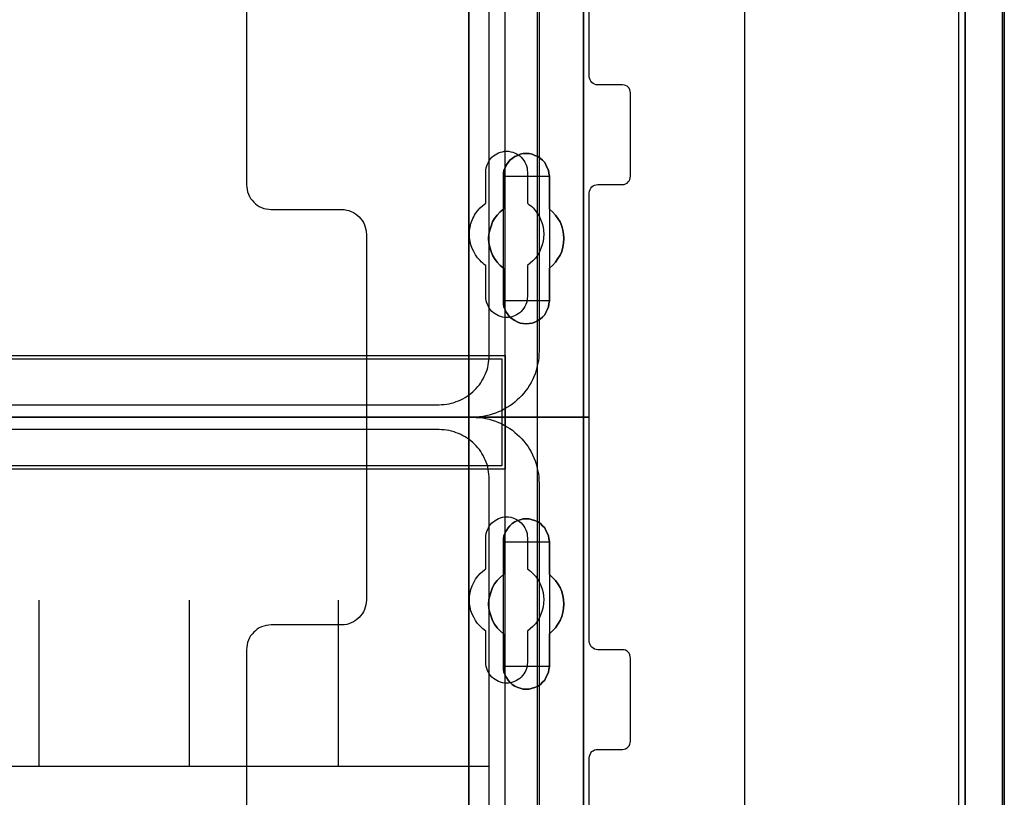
# Model space of a CAD drawing. Extents: x -635870 to -372006, y -44437 to 104716.
# Tile 89 of 246: x -612328 to -611143, y -36092 to -35156. Entities that reach past the tile are written whole.
import ezdxf

# ---------------------------------------------------------------- set-up
doc = ezdxf.new("R2010")
doc.units = 0
doc.header["$MEASUREMENT"] = 0
doc.layers.get('0').update_dxf_attribs({"color": 252})
for name, color, linetype in [('30', 7, 'Continuous'), ('5', 7, 'Continuous'), ('50', 7, 'Continuous')]:
    doc.layers.add(name, color=color, linetype=linetype)

# ---------------------------------------------------------------- blocks, each defined once
blk = doc.blocks.new('*U1036')
at = {"layer": '5', "color": 7}
for points in [[(896, -801.193125), (896, -20.806875)], [(891.310316, -20.805704), (891.310316, -801.191648)], [(891.310316, -801.191648), (891.310316, -20.805704)], [(849.241017, -406.374921), (849.241017, -431.137696), (849.241017, -431.445946), (849.137901, -431.702822), (848.983228, -432.011072), (848.828554, -432.216572), (848.570766, -432.422072), (848.312977, -432.524823), (848.055188, -432.627573), (847.745842, -432.627573), (844.80705, -432.627573), (844.910165, -432.730323), (845.013281, -432.935823), (845.116396, -433.192698), (845.219512, -433.552324), (845.374185, -434.52845), (845.374185, -435.658701), (845.374185, -498.747264), (845.374185, -523.253164), (845.374185, -648.762415)], [(831.556707, -743.189759), (831.556707, -435.658701), (831.608265, -434.52845), (831.711381, -433.552324), (831.814496, -433.192698), (831.917612, -432.935823), (832.020727, -432.730323), (832.123843, -432.627573), (822.895005, -432.627573), (822.637216, -432.627573), (822.32787, -432.524823), (822.070081, -432.422072), (821.86385, -432.216572), (821.657619, -432.011072), (821.502946, -431.702822), (821.451388, -431.445946), (821.39983, -431.137696), (821.39983, -406.374921)], [(845.375805, -648.762422), (845.375805, -523.253181), (845.375805, -498.747284), (845.375805, -435.658725), (845.375805, -434.528474), (845.221105, -433.552348), (845.117972, -433.192723), (845.014839, -432.935848), (844.911706, -432.730348), (844.808572, -432.627598), (843.31314, -432.422097), (833.670183, -432.422097), (832.123184, -432.627598), (832.020051, -432.730348), (831.916918, -432.935848), (831.813784, -433.192723), (831.710651, -433.552348), (831.607518, -434.528474), (831.555951, -435.658725), (831.555951, -743.18976)]]:
    blk.add_lwpolyline(points, dxfattribs=at)
at = {"layer": '5', "color": 59}
for points in [[(891.307665, -20.806406), (891.307665, -801.190946), (891.307665, -20.806406)], [(895.997349, -20.806406), (895.997349, -780.795001), (895.997349, -20.806406)]]:
    blk.add_lwpolyline(points, close=True, dxfattribs=at)
at = {"layer": '5', "color": 7}
for points in [[(831.555951, -743.18882), (831.555951, -435.65812), (831.555951, -743.18882)], [(845.373154, -523.253168), (845.373154, -648.764229), (845.373154, -523.253168)], [(839.857989, -573.858446), (839.497071, -574.063978), (839.187713, -574.166744), (838.826796, -574.218128), (838.465878, -574.269511), (838.104961, -574.218128), (837.744043, -574.166744), (837.434685, -574.063978), (837.073768, -573.858446), (836.76441, -573.652913), (836.506612, -573.447381), (836.300373, -573.190465), (836.094134, -572.882166), (835.939455, -572.573867), (835.784776, -572.214185), (835.733217, -571.854503), (835.733217, -571.494821), (835.733217, -567.53832), (835.32074, -567.230021), (834.959822, -566.818956), (834.650464, -566.407891), (834.392666, -565.996826), (834.237987, -565.534378), (834.083308, -565.020547), (833.980189, -564.506715), (833.928629, -563.992884), (833.980189, -563.479053), (834.083308, -562.965221), (834.237987, -562.502773), (834.392666, -561.988942), (834.650464, -561.577877), (834.959822, -561.166812), (835.32074, -560.755747), (835.733217, -560.447448), (835.733217, -556.490947), (835.733217, -556.131265), (835.784776, -555.771583), (835.939455, -555.463284), (836.094134, -555.103602), (836.300373, -554.846686), (836.506612, -554.538388), (836.76441, -554.332855), (837.073768, -554.127322), (837.434685, -553.973173), (837.744043, -553.819024), (838.104961, -553.767641), (838.465878, -553.767641), (838.826796, -553.767641), (839.187713, -553.819024), (839.497071, -553.973173), (839.857989, -554.127322), (840.167347, -554.332855), (840.425145, -554.538388), (840.682943, -554.846686), (840.837622, -555.103602), (840.992301, -555.463284), (841.14698, -555.771583), (841.19854, -556.131265), (841.250099, -556.490947), (841.250099, -560.447448), (841.611017, -560.755747), (841.971934, -561.166812), (842.281292, -561.577877), (842.539091, -561.988942), (842.745329, -562.502773), (842.848448, -562.965221), (842.951568, -563.479053), (843.003127, -563.992884), (842.951568, -564.506715), (842.848448, -565.020547), (842.745329, -565.534378), (842.539091, -565.996826), (842.281292, -566.407891), (841.971934, -566.818956), (841.611017, -567.230021), (841.250099, -567.53832), (841.250099, -571.494821), (841.19854, -571.854503), (841.14698, -572.214185), (840.992301, -572.573867), (840.837622, -572.882166), (840.682943, -573.190465), (840.425145, -573.447381), (840.167347, -573.652913), (839.857989, -573.858446)], [(837.073768, -573.858446), (837.434685, -574.063978), (837.744043, -574.166744), (838.104961, -574.218128), (838.465878, -574.269511), (838.826796, -574.218128), (839.187713, -574.166744), (839.497071, -574.063978), (839.857989, -573.858446), (840.167347, -573.652913), (840.425145, -573.447381), (840.682943, -573.190465), (840.837622, -572.882166), (840.992301, -572.573867), (841.14698, -572.214185), (841.19854, -571.854503), (841.250099, -571.494821), (841.250099, -567.53832), (841.611017, -567.230021), (841.971934, -566.818956), (842.281292, -566.407891), (842.539091, -565.996826), (842.745329, -565.534378), (842.848448, -565.020547), (842.951568, -564.506715), (843.003127, -563.992884), (842.951568, -563.479053), (842.848448, -562.965221), (842.745329, -562.502773), (842.539091, -561.988942), (842.281292, -561.577877), (841.971934, -561.166812), (841.611017, -560.755747), (841.250099, -560.447448), (841.250099, -556.490947), (841.19854, -556.131265), (841.14698, -555.771583), (840.992301, -555.463284), (840.837622, -555.103602), (840.682943, -554.846686), (840.425145, -554.538388), (840.167347, -554.332855), (839.857989, -554.127322), (839.497071, -553.973173), (839.187713, -553.819024), (838.826796, -553.767641), (838.465878, -553.767641), (838.104961, -553.767641), (837.744043, -553.819024), (837.434685, -553.973173), (837.073768, -554.127322), (836.76441, -554.332855), (836.506612, -554.538388), (836.300373, -554.846686), (836.094134, -555.103602), (835.939455, -555.463284), (835.784776, -555.771583), (835.733217, -556.131265), (835.733217, -556.490947), (835.733217, -560.447448), (835.32074, -560.755747), (834.959822, -561.166812), (834.650464, -561.577877), (834.392666, -561.988942), (834.237987, -562.502773), (834.083308, -562.965221), (833.980189, -563.479053), (833.928629, -563.992884), (833.980189, -564.506715), (834.083308, -565.020547), (834.237987, -565.534378), (834.392666, -565.996826), (834.650464, -566.407891), (834.959822, -566.818956), (835.32074, -567.230021), (835.733217, -567.53832), (835.733217, -571.494821), (835.733217, -571.854503), (835.784776, -572.214185), (835.939455, -572.573867), (836.094134, -572.882166), (836.300373, -573.190465), (836.506612, -573.447381), (836.76441, -573.652913), (837.073768, -573.858446)], [(837.073768, -573.858446), (837.434685, -574.063978), (837.744043, -574.166744), (838.104961, -574.218128), (838.465878, -574.269511), (838.826796, -574.218128), (839.187713, -574.166744), (839.497071, -574.063978), (839.857989, -573.858446), (840.167347, -573.652913), (840.425145, -573.447381), (840.682943, -573.190465), (840.837622, -572.882166), (840.992301, -572.573867), (841.14698, -572.214185), (841.19854, -571.854503), (841.250099, -571.494821), (841.250099, -567.53832), (841.611017, -567.230021), (841.971934, -566.818956), (842.281292, -566.407891), (842.539091, -565.996826), (842.745329, -565.534378), (842.848448, -565.020547), (842.951568, -564.506715), (843.003127, -563.992884), (842.951568, -563.479053), (842.848448, -562.965221), (842.745329, -562.502773), (842.539091, -561.988942), (842.281292, -561.577877), (841.971934, -561.166812), (841.611017, -560.755747), (841.250099, -560.447448), (841.250099, -556.490947), (841.19854, -556.131265), (841.14698, -555.771583), (840.992301, -555.463284), (840.837622, -555.103602), (840.682943, -554.846686), (840.425145, -554.538388), (840.167347, -554.332855), (839.857989, -554.127322), (839.497071, -553.973173), (839.187713, -553.819024), (838.826796, -553.767641), (838.465878, -553.767641), (838.104961, -553.767641), (837.744043, -553.819024), (837.434685, -553.973173), (837.073768, -554.127322), (836.76441, -554.332855), (836.506612, -554.538388), (836.300373, -554.846686), (836.094134, -555.103602), (835.939455, -555.463284), (835.784776, -555.771583), (835.733217, -556.131265), (835.733217, -556.490947), (835.733217, -560.447448), (835.32074, -560.755747), (834.959822, -561.166812), (834.650464, -561.577877), (834.392666, -561.988942), (834.237987, -562.502773), (834.083308, -562.965221), (833.980189, -563.479053), (833.928629, -563.992884), (833.980189, -564.506715), (834.083308, -565.020547), (834.237987, -565.534378), (834.392666, -565.996826), (834.650464, -566.407891), (834.959822, -566.818956), (835.32074, -567.230021), (835.733217, -567.53832), (835.733217, -571.494821), (835.733217, -571.854503), (835.784776, -572.214185), (835.939455, -572.573867), (836.094134, -572.882166), (836.300373, -573.190465), (836.506612, -573.447381), (836.76441, -573.652913), (837.073768, -573.858446)], [(841.250792, -556.492573), (841.199233, -556.132676), (841.147674, -555.772779), (840.992997, -555.464296), (840.838321, -555.1044), (840.683644, -554.847331), (840.425849, -554.538848), (840.168054, -554.333192), (839.858701, -554.127537), (839.497788, -553.973296), (839.188434, -553.819054), (838.827522, -553.767641), (838.466609, -553.767641), (838.105697, -553.767641), (837.744784, -553.819054), (837.43543, -553.973296), (837.074518, -554.127537), (836.765164, -554.333192), (836.507369, -554.538848), (836.301133, -554.847331), (836.094898, -555.1044), (835.940221, -555.464296), (835.785544, -555.772779), (835.733985, -556.132676), (835.733985, -556.492573), (841.250792, -556.492573)], [(835.733985, -560.448888), (835.733985, -556.492573), (835.733985, -560.448888)], [(841.248141, -556.492573), (841.248141, -560.448888), (841.248141, -556.492573)], [(835.733985, -560.44624), (835.321332, -560.75469), (834.960261, -561.165957), (834.650771, -561.577224), (834.392864, -561.988491), (834.238119, -562.502575), (834.083374, -562.965251), (833.980211, -563.479334), (833.928629, -563.993418), (833.980211, -564.507502), (834.083374, -565.021586), (834.238119, -565.53567), (834.392864, -565.998345), (834.650771, -566.409612), (834.960261, -566.820879), (835.321332, -567.232146), (835.733985, -567.540597), (835.733985, -560.44624)], [(841.248141, -567.540597), (841.609462, -567.232146), (841.970783, -566.820879), (842.280486, -566.409612), (842.538572, -565.998345), (842.745041, -565.53567), (842.848276, -565.021586), (842.95151, -564.507502), (843.003127, -563.993418), (842.95151, -563.479334), (842.848276, -562.965251), (842.745041, -562.502575), (842.538572, -561.988491), (842.280486, -561.577224), (841.970783, -561.165957), (841.609462, -560.75469), (841.248141, -560.44624), (841.248141, -567.540597)], [(835.733985, -571.494264), (835.733985, -567.537949), (835.733985, -571.494264)], [(841.248141, -567.537949), (841.248141, -571.494264), (841.248141, -567.537949)], [(835.733985, -571.491616), (835.733985, -571.851713), (835.785544, -572.211811), (835.940221, -572.571908), (836.094898, -572.880563), (836.301133, -573.189218), (836.507369, -573.446431), (836.765164, -573.652201), (837.074518, -573.857971), (837.43543, -574.063741), (837.744784, -574.166626), (838.105697, -574.218068), (838.466609, -574.269511), (838.827522, -574.218068), (839.188434, -574.166626), (839.497788, -574.063741), (839.858701, -573.857971), (840.168054, -573.652201), (840.425849, -573.446431), (840.683644, -573.189218), (840.838321, -572.880563), (840.992997, -572.571908), (841.147674, -572.211811), (841.199233, -571.851713), (841.250792, -571.491616), (835.733985, -571.491616)], [(837.073768, -617.887426), (836.76441, -617.681893), (836.506612, -617.424978), (836.300373, -617.168062), (836.094134, -616.859763), (835.939455, -616.551464), (835.784776, -616.191783), (835.733217, -615.883484), (835.733217, -615.523802), (835.733217, -611.567301), (835.32074, -611.207619), (834.959822, -610.847937), (834.650464, -610.436872), (834.392666, -609.974423), (834.237987, -609.511975), (834.083308, -608.998144), (833.980189, -608.535696), (833.928629, -608.021864), (833.980189, -607.45665), (834.083308, -606.994202), (834.237987, -606.48037), (834.392666, -606.017922), (834.650464, -605.555474), (834.959822, -605.144409), (835.32074, -604.784727), (835.733217, -604.425045), (835.733217, -600.519927), (835.733217, -600.108862), (835.784776, -599.800563), (835.939455, -599.440881), (836.094134, -599.132582), (836.300373, -598.824284), (836.506612, -598.567368), (836.76441, -598.310452), (837.073768, -598.10492), (837.434685, -597.95077), (837.744043, -597.848004), (838.104961, -597.745238), (838.465878, -597.745238), (838.826796, -597.745238), (839.187713, -597.848004), (839.497071, -597.95077), (839.857989, -598.10492), (840.167347, -598.310452), (840.425145, -598.567368), (840.682943, -598.824284), (840.837622, -599.132582), (840.992301, -599.440881), (841.14698, -599.800563), (841.19854, -600.108862), (841.250099, -600.519927), (841.250099, -604.425045), (841.611017, -604.784727), (841.971934, -605.144409), (842.281292, -605.555474), (842.539091, -606.017922), (842.745329, -606.48037), (842.848448, -606.994202), (842.951568, -607.45665), (843.003127, -608.021864), (842.951568, -608.535696), (842.848448, -608.998144), (842.745329, -609.511975), (842.539091, -609.974423), (842.281292, -610.436872), (841.971934, -610.847937), (841.611017, -611.207619), (841.250099, -611.567301), (841.250099, -615.523802), (841.19854, -615.883484), (841.14698, -616.191783), (840.992301, -616.551464), (840.837622, -616.859763), (840.682943, -617.168062), (840.425145, -617.424978), (840.167347, -617.681893), (839.857989, -617.887426), (839.497071, -618.041575), (839.187713, -618.144342), (838.826796, -618.247108), (838.465878, -618.247108), (838.104961, -618.247108), (837.744043, -618.144342), (837.434685, -618.041575), (837.073768, -617.887426)], [(837.073768, -617.887426), (837.434685, -618.041575), (837.744043, -618.144342), (838.104961, -618.247108), (838.465878, -618.247108), (838.826796, -618.247108), (839.187713, -618.144342), (839.497071, -618.041575), (839.857989, -617.887426), (840.167347, -617.681893), (840.425145, -617.424978), (840.682943, -617.168062), (840.837622, -616.859763), (840.992301, -616.551464), (841.14698, -616.191783), (841.19854, -615.883484), (841.250099, -615.523802), (841.250099, -611.567301), (841.611017, -611.207619), (841.971934, -610.847937), (842.281292, -610.436872), (842.539091, -609.974423), (842.745329, -609.511975), (842.848448, -608.998144), (842.951568, -608.535696), (843.003127, -608.021864), (842.951568, -607.45665), (842.848448, -606.994202), (842.745329, -606.48037), (842.539091, -606.017922), (842.281292, -605.555474), (841.971934, -605.144409), (841.611017, -604.784727), (841.250099, -604.425045), (841.250099, -600.519927), (841.19854, -600.108862), (841.14698, -599.800563), (840.992301, -599.440881), (840.837622, -599.132582), (840.682943, -598.824284), (840.425145, -598.567368), (840.167347, -598.310452), (839.857989, -598.10492), (839.497071, -597.95077), (839.187713, -597.848004), (838.826796, -597.745238), (838.465878, -597.745238), (838.104961, -597.745238), (837.744043, -597.848004), (837.434685, -597.95077), (837.073768, -598.10492), (836.76441, -598.310452), (836.506612, -598.567368), (836.300373, -598.824284), (836.094134, -599.132582), (835.939455, -599.440881), (835.784776, -599.800563), (835.733217, -600.108862), (835.733217, -600.519927), (835.733217, -604.425045), (835.32074, -604.784727), (834.959822, -605.144409), (834.650464, -605.555474), (834.392666, -606.017922), (834.237987, -606.48037), (834.083308, -606.994202), (833.980189, -607.45665), (833.928629, -608.021864), (833.980189, -608.535696), (834.083308, -608.998144), (834.237987, -609.511975), (834.392666, -609.974423), (834.650464, -610.436872), (834.959822, -610.847937), (835.32074, -611.207619), (835.733217, -611.567301), (835.733217, -615.523802), (835.733217, -615.883484), (835.784776, -616.191783), (835.939455, -616.551464), (836.094134, -616.859763), (836.300373, -617.168062), (836.506612, -617.424978), (836.76441, -617.681893), (837.073768, -617.887426)], [(837.073768, -617.887426), (837.434685, -618.041575), (837.744043, -618.144342), (838.104961, -618.247108), (838.465878, -618.247108), (838.826796, -618.247108), (839.187713, -618.144342), (839.497071, -618.041575), (839.857989, -617.887426), (840.167347, -617.681893), (840.425145, -617.424978), (840.682943, -617.168062), (840.837622, -616.859763), (840.992301, -616.551464), (841.14698, -616.191783), (841.19854, -615.883484), (841.250099, -615.523802), (841.250099, -611.567301), (841.611017, -611.207619), (841.971934, -610.847937), (842.281292, -610.436872), (842.539091, -609.974423), (842.745329, -609.511975), (842.848448, -608.998144), (842.951568, -608.535696), (843.003127, -608.021864), (842.951568, -607.45665), (842.848448, -606.994202), (842.745329, -606.48037), (842.539091, -606.017922), (842.281292, -605.555474), (841.971934, -605.144409), (841.611017, -604.784727), (841.250099, -604.425045), (841.250099, -600.519927), (841.19854, -600.108862), (841.14698, -599.800563), (840.992301, -599.440881), (840.837622, -599.132582), (840.682943, -598.824284), (840.425145, -598.567368), (840.167347, -598.310452), (839.857989, -598.10492), (839.497071, -597.95077), (839.187713, -597.848004), (838.826796, -597.745238), (838.465878, -597.745238), (838.104961, -597.745238), (837.744043, -597.848004), (837.434685, -597.95077), (837.073768, -598.10492), (836.76441, -598.310452), (836.506612, -598.567368), (836.300373, -598.824284), (836.094134, -599.132582), (835.939455, -599.440881), (835.784776, -599.800563), (835.733217, -600.108862), (835.733217, -600.519927), (835.733217, -604.425045), (835.32074, -604.784727), (834.959822, -605.144409), (834.650464, -605.555474), (834.392666, -606.017922), (834.237987, -606.48037), (834.083308, -606.994202), (833.980189, -607.45665), (833.928629, -608.021864), (833.980189, -608.535696), (834.083308, -608.998144), (834.237987, -609.511975), (834.392666, -609.974423), (834.650464, -610.436872), (834.959822, -610.847937), (835.32074, -611.207619), (835.733217, -611.567301), (835.733217, -615.523802), (835.733217, -615.883484), (835.784776, -616.191783), (835.939455, -616.551464), (836.094134, -616.859763), (836.300373, -617.168062), (836.506612, -617.424978), (836.76441, -617.681893), (837.073768, -617.887426)], [(841.250792, -600.523133), (841.199233, -600.111593), (841.147674, -599.802938), (840.992997, -599.44284), (840.838321, -599.134185), (840.683644, -598.82553), (840.425849, -598.568318), (840.168054, -598.311105), (839.858701, -598.105335), (839.497788, -597.951008), (839.188434, -597.848123), (838.827522, -597.745238), (838.466609, -597.745238), (838.105697, -597.745238), (837.744784, -597.848123), (837.43543, -597.951008), (837.074518, -598.105335), (836.765164, -598.311105), (836.507369, -598.568318), (836.301133, -598.82553), (836.094898, -599.134185), (835.940221, -599.44284), (835.785544, -599.802938), (835.733985, -600.111593), (835.733985, -600.523133), (841.250792, -600.523133)], [(835.733985, -604.426485), (835.733985, -600.520484), (835.733985, -604.426485)], [(841.248141, -600.520484), (841.248141, -604.426485), (841.248141, -600.520484)], [(835.733985, -604.423837), (835.321332, -604.783641), (834.960261, -605.143444), (834.650771, -605.554648), (834.392864, -606.017253), (834.238119, -606.479858), (834.083374, -606.993863), (833.980211, -607.456467), (833.928629, -608.021873), (833.980211, -608.535878), (834.083374, -608.998483), (834.238119, -609.512488), (834.392864, -609.975093), (834.650771, -610.437697), (834.960261, -610.848901), (835.321332, -611.208705), (835.733985, -611.568508), (835.733985, -604.423837)], [(841.248141, -611.568508), (841.609462, -611.208705), (841.970783, -610.848901), (842.280486, -610.437697), (842.538572, -609.975093), (842.745041, -609.512488), (842.848276, -608.998483), (842.95151, -608.535878), (843.003127, -608.021873), (842.95151, -607.456467), (842.848276, -606.993863), (842.745041, -606.479858), (842.538572, -606.017253), (842.280486, -605.554648), (841.970783, -605.143444), (841.609462, -604.783641), (841.248141, -604.423837), (841.248141, -611.568508)], [(835.733985, -615.522176), (835.733985, -611.56586), (835.733985, -615.522176)], [(841.248141, -611.56586), (841.248141, -615.522176), (841.248141, -611.56586)], [(835.733985, -615.522176), (835.733985, -615.882072), (835.785544, -616.190555), (835.940221, -616.550452), (836.094898, -616.858935), (836.301133, -617.167418), (836.507369, -617.424487), (836.765164, -617.681556), (837.074518, -617.887211), (837.43543, -618.041453), (837.744784, -618.14428), (838.105697, -618.247108), (838.466609, -618.247108), (838.827522, -618.247108), (839.188434, -618.14428), (839.497788, -618.041453), (839.858701, -617.887211), (840.168054, -617.681556), (840.425849, -617.424487), (840.683644, -617.167418), (840.838321, -616.858935), (840.992997, -616.550452), (841.147674, -616.190555), (841.199233, -615.882072), (841.250792, -615.522176), (835.733985, -615.522176)]]:
    blk.add_lwpolyline(points, close=True, dxfattribs=at)
at = {"layer": '50', "color": 7}
for points in [[(895.766709, -801.133213), (895.766709, -20.558787)], [(890.538865, -801.136518), (890.538865, -20.552831)], [(864.765487, -737.446126), (864.765487, -423.785117), (864.765487, -423.117644), (864.714138, -422.501515), (864.611439, -421.834042), (864.508741, -421.217913), (864.354693, -420.55044), (864.200645, -419.934311), (863.995248, -419.369526), (863.738502, -418.753397), (863.481756, -418.188612), (863.173661, -417.623827), (862.865565, -417.110386), (862.55747, -416.545601), (862.198025, -416.083505), (861.787231, -415.570064), (861.376437, -415.107967), (860.965643, -414.64587)], [(503.983265, -85.921426), (839.76091, -85.921426), (839.76091, -735.000783), (503.983265, -735.000783), (503.983265, -85.921426)], [(507.824617, -728.385739), (835.919558, -728.385739), (835.919558, -441.457538), (507.824617, -441.457538), (507.824617, -728.385739)], [(507.824617, -578.069586), (835.919558, -578.069586), (835.919558, -591.771043), (507.824617, -591.771043), (507.824617, -578.069586)]]:
    blk.add_lwpolyline(points, dxfattribs=at)
blk.add_lwpolyline([(508.238179, -578.482695), (835.505996, -578.482695), (835.505996, -591.357933), (508.238179, -591.357933), (508.238179, -578.482695)], close=True, dxfattribs=at)
blk = doc.blocks.new('*U1055')
at = {"layer": '50', "color": 7}
for points in [[(840.002154, -518.475839), (840.002154, -577.492635), (839.981154, -577.912983), (839.960154, -578.312313), (839.918153, -578.711643), (839.834152, -579.110973), (839.750152, -579.510303), (839.645151, -579.888616), (839.51915, -580.266929), (839.372148, -580.624224), (839.204147, -580.98152), (839.036145, -581.317798), (838.847144, -581.654076), (838.637142, -581.990354), (838.40614, -582.305615), (838.175138, -582.599858), (837.923136, -582.894101), (837.650133, -583.167327), (837.377131, -583.419536), (837.083128, -583.671744), (836.789125, -583.923953), (836.474123, -584.134127), (836.13812, -584.3443), (835.802117, -584.533457), (835.466114, -584.722613), (835.109111, -584.869735), (834.752107, -585.016856), (834.374104, -585.142961), (833.996101, -585.248048), (833.597097, -585.332117), (833.219094, -585.416187), (832.82009, -585.458221), (832.421087, -585.500256), (832.001083, -585.500256), (512.000243, -585.500256)], [(515.970229, -584.006707), (827.968097, -584.006707), (828.283097, -583.98569), (828.598098, -583.964673), (828.892099, -583.922638), (829.1861, -583.880603), (829.480101, -583.817551), (829.774102, -583.733481), (830.047102, -583.628394), (830.320103, -583.523308), (830.593104, -583.418221), (830.845105, -583.271099), (831.097105, -583.144995), (831.349106, -582.976856), (831.580107, -582.808717), (831.811107, -582.640578), (832.021108, -582.451421), (832.231108, -582.241247), (832.441109, -582.052091), (832.630109, -581.8209), (832.81911, -581.589709), (832.98711, -581.358517), (833.134111, -581.127326), (833.281111, -580.875118), (833.407112, -580.601892), (833.533112, -580.349683), (833.638112, -580.076457), (833.743113, -579.803231), (833.827113, -579.508988), (833.890113, -579.214745), (833.932113, -578.920501), (833.974113, -578.626258), (833.995113, -578.310997), (834.016113, -577.995737), (834.016113, -443.001103)]]:
    blk.add_lwpolyline(points, dxfattribs=at)
blk = doc.blocks.new('*U1056')
at = {"layer": '30', "color": 7}
for points in [[(804.793737, -463.504826), (804.793737, -557.494662), (804.816113, -557.787325), (804.860867, -558.079988), (804.927996, -558.372651), (805.017502, -558.642801), (805.151762, -558.912952), (805.286021, -559.16059), (805.465033, -559.385715), (805.666422, -559.61084), (805.867811, -559.790941), (806.091577, -559.971041), (806.337719, -560.128629), (806.606237, -560.241191), (806.874756, -560.353754), (807.165651, -560.421291), (807.478922, -560.466317), (807.769818, -560.488829), (816.250529, -560.488829), (816.541424, -560.511342), (816.854695, -560.556367), (817.123214, -560.623904), (817.391732, -560.736467), (817.660251, -560.84903), (817.906393, -561.006617), (818.130158, -561.186718), (818.353924, -561.366818), (818.532936, -561.591943), (818.711949, -561.817069), (818.868584, -562.064707), (819.002844, -562.334857), (819.09235, -562.605007), (819.15948, -562.89767), (819.204233, -563.190333), (819.226609, -563.482996), (819.226609, -585.500256), (846.056088, -585.500256), (846.056088, -558.507726), (846.078465, -558.282601), (846.145594, -558.1025), (846.2351, -557.9224), (846.36936, -557.764812), (846.503619, -557.65225), (846.682631, -557.562199), (846.861644, -557.517174), (847.063033, -557.494662), (850.06149, -557.494662), (850.240502, -557.472149), (850.419515, -557.404612), (850.598527, -557.314562), (850.732786, -557.179486), (850.844669, -557.021899), (850.934175, -556.864311), (850.978928, -556.661698), (851.001305, -556.459085), (851.001305, -546.441007), (850.978928, -546.260907), (850.934175, -546.080806), (850.844669, -545.900706), (850.732786, -545.765631), (850.598527, -545.653068), (850.419515, -545.563018), (850.240502, -545.517993), (850.06149, -545.49548), (847.063033, -545.49548), (846.861644, -545.472968), (846.682631, -545.40543), (846.503619, -545.31538), (846.36936, -545.180305), (846.2351, -545.04523), (846.145594, -544.865129), (846.078465, -544.685029), (846.056088, -544.482416), (846.056088, -476.517071)], [(804.793737, -463.504826), (804.793737, -557.494662), (804.816113, -557.787325), (804.860867, -558.079988), (804.927996, -558.372651), (805.017502, -558.642801), (805.151762, -558.912952), (805.286021, -559.16059), (805.465033, -559.385715), (805.666422, -559.61084), (805.867811, -559.790941), (806.091577, -559.971041), (806.337719, -560.128629), (806.606237, -560.241191), (806.874756, -560.353754), (807.165651, -560.421291), (807.478922, -560.466317), (807.769818, -560.488829), (816.250529, -560.488829), (816.541424, -560.511342), (816.854695, -560.556367), (817.123214, -560.623904), (817.391732, -560.736467), (817.660251, -560.84903), (817.906393, -561.006617), (818.130158, -561.186718), (818.353924, -561.366818), (818.532936, -561.591943), (818.711949, -561.817069), (818.868584, -562.064707), (819.002844, -562.334857), (819.09235, -562.605007), (819.15948, -562.89767), (819.204233, -563.190333), (819.226609, -563.482996), (819.226609, -585.500256), (846.056088, -585.500256), (846.056088, -558.507726), (846.078465, -558.282601), (846.145594, -558.1025), (846.2351, -557.9224), (846.36936, -557.764812), (846.503619, -557.65225), (846.682631, -557.562199), (846.861644, -557.517174), (847.063033, -557.494662), (850.06149, -557.494662), (850.240502, -557.472149), (850.419515, -557.404612), (850.598527, -557.314562), (850.732786, -557.179486), (850.844669, -557.021899), (850.934175, -556.864311), (850.978928, -556.661698), (851.001305, -556.459085), (851.001305, -546.441007), (850.978928, -546.260907), (850.934175, -546.080806), (850.844669, -545.900706), (850.732786, -545.765631), (850.598527, -545.653068), (850.419515, -545.563018), (850.240502, -545.517993), (850.06149, -545.49548), (847.063033, -545.49548), (846.861644, -545.472968), (846.682631, -545.40543), (846.503619, -545.31538), (846.36936, -545.180305), (846.2351, -545.04523), (846.145594, -544.865129), (846.078465, -544.685029), (846.056088, -544.482416), (846.056088, -476.517071)], [(833.591788, -570.979859), (833.591788, -567.242351), (833.412737, -567.10726), (833.233686, -566.949655), (833.054635, -566.792049), (832.897966, -566.634443), (832.607008, -566.296717), (832.360813, -565.936475), (832.136999, -565.553718), (831.957948, -565.170961), (831.801278, -564.743174), (831.711753, -564.337902), (831.644609, -563.910115), (831.622227, -563.459813), (831.644609, -563.032026), (831.711753, -562.604239), (831.801278, -562.176452), (831.957948, -561.77118), (832.047473, -561.568544), (832.136999, -561.365908), (832.248906, -561.163272), (832.360813, -560.960636), (832.629389, -560.622909), (832.920347, -560.307698), (833.256068, -560.015001), (833.591788, -559.74482), (833.591788, -555.984797), (833.61417, -555.737131), (833.636551, -555.489465), (833.703695, -555.241798), (833.793221, -555.016647), (833.905128, -554.791496), (834.017035, -554.58886), (834.173704, -554.408739), (834.330374, -554.206103), (834.509425, -554.048498), (834.710857, -553.913407), (834.91229, -553.778316), (835.136103, -553.665741), (835.359917, -553.57568), (835.606112, -553.53065), (835.852307, -553.48562), (836.098503, -553.463105), (836.344698, -553.48562), (836.590893, -553.53065), (836.837088, -553.57568), (837.060902, -553.665741), (837.284716, -553.778316), (837.486148, -553.913407), (837.68758, -554.048498), (837.866631, -554.206103), (838.023301, -554.408739), (838.157589, -554.58886), (838.291877, -554.791496), (838.403784, -555.016647), (838.49331, -555.241798), (838.560454, -555.489465), (838.582835, -555.737131), (838.605217, -555.984797), (838.605217, -559.74482), (838.784268, -559.879911), (838.963319, -560.015001), (839.14237, -560.150092), (839.299039, -560.307698), (839.589997, -560.645424), (839.836192, -561.005666), (840.060006, -561.365908), (840.239057, -561.77118), (840.373345, -562.176452), (840.485252, -562.581724), (840.552396, -563.032026), (840.574778, -563.459813), (840.552396, -563.8876), (840.485252, -564.337902), (840.395727, -564.765689), (840.239057, -565.193476), (840.060006, -565.598748), (839.813811, -566.00402), (839.567616, -566.364262), (839.254277, -566.679473), (838.940937, -566.97217), (838.605217, -567.242351), (838.605217, -570.979859), (838.582835, -571.227525), (838.560454, -571.475191), (838.49331, -571.722858), (838.403784, -571.948009), (838.291877, -572.17316), (838.157589, -572.375796), (838.023301, -572.578432), (837.866631, -572.758553), (837.68758, -572.916158), (837.486148, -573.073764), (837.284716, -573.18634), (837.060902, -573.298915), (836.837088, -573.388976), (836.590893, -573.456521), (836.344698, -573.501551), (836.098503, -573.501551), (835.852307, -573.501551), (835.606112, -573.456521), (835.359917, -573.388976), (835.136103, -573.298915), (834.91229, -573.18634), (834.710857, -573.073764), (834.509425, -572.916158), (834.330374, -572.758553), (834.173704, -572.578432), (834.017035, -572.375796), (833.905128, -572.17316), (833.793221, -571.948009), (833.703695, -571.722858), (833.636551, -571.475191), (833.61417, -571.227525), (833.591788, -570.979859)]]:
    blk.add_lwpolyline(points, dxfattribs=at)
blk = doc.blocks.new('*U1059')
at = {"layer": '50', "color": 7}
for points in [[(512.000243, -585.497608), (832.001083, -585.497608), (832.421087, -585.518625), (832.82009, -585.539643), (833.219094, -585.581677), (833.597097, -585.665747), (833.996101, -585.749817), (834.374104, -585.854903), (834.752107, -585.981008), (835.109111, -586.128129), (835.466114, -586.275251), (835.802117, -586.464407), (836.13812, -586.653564), (836.474123, -586.863738), (836.789125, -587.073911), (837.083128, -587.32612), (837.377131, -587.578328), (837.650133, -587.830537), (837.923136, -588.103763), (838.175138, -588.398006), (838.40614, -588.713267), (838.637142, -589.00751), (838.847144, -589.343788), (839.036145, -589.680066), (839.204147, -590.016344), (839.372148, -590.37364), (839.51915, -590.751952), (839.645151, -591.109248), (839.750152, -591.487561), (839.834152, -591.886891), (839.918153, -592.286221), (839.960154, -592.685551), (839.981154, -593.084881), (840.002154, -593.505229), (840.002154, -652.522025)], [(834.016113, -727.996653), (834.016113, -592.999588), (833.995113, -592.684321), (833.974113, -592.369055), (833.932113, -592.074806), (833.890113, -591.780558), (833.827113, -591.486309), (833.743113, -591.19206), (833.638112, -590.91883), (833.533112, -590.645599), (833.407112, -590.393386), (833.281111, -590.120155), (833.134111, -589.867942), (832.98711, -589.636746), (832.81911, -589.405551), (832.630109, -589.174356), (832.441109, -588.94316), (832.231108, -588.754), (832.021108, -588.543823), (831.811107, -588.354663), (831.580107, -588.186521), (831.349106, -588.018379), (831.097105, -587.850237), (830.845105, -587.72413), (830.593104, -587.577006), (830.320103, -587.471917), (830.047102, -587.366828), (829.774102, -587.26174), (829.480101, -587.177668), (829.1861, -587.114615), (828.892099, -587.07258), (828.598098, -587.030544), (828.283097, -587.009526), (827.968097, -586.988509), (515.970229, -586.988509)], [(509.985212, -627.512936), (834.016113, -627.512936), (834.016113, -627.512936), (834.016113, -592.999912), (833.995113, -592.684629), (833.974113, -592.369345), (833.932113, -592.075081), (833.890113, -591.780816), (833.827113, -591.486552), (833.743113, -591.192287), (833.638112, -590.919042), (833.533112, -590.645796), (833.407112, -590.393569), (833.281111, -590.120324), (833.134111, -589.868097), (832.98711, -589.636889), (832.81911, -589.405681), (832.630109, -589.174474), (832.441109, -588.943266), (832.231108, -588.754096), (832.021108, -588.543907), (831.811107, -588.354737), (831.580107, -588.186586), (831.349106, -588.018434), (831.097105, -587.850283), (830.845105, -587.72417), (830.593104, -587.577038), (830.320103, -587.471943), (830.047102, -587.366849), (829.774102, -587.261754), (829.480101, -587.177679), (829.1861, -587.114622), (828.892099, -587.072584), (828.598098, -587.030546), (828.283097, -587.009528), (827.968097, -586.988509), (515.970229, -586.988509)], [(834.016113, -627.512936), (834.016113, -592.999912), (833.995113, -592.684629), (833.974113, -592.369345), (833.932113, -592.075081), (833.890113, -591.780816), (833.827113, -591.486552), (833.743113, -591.192287), (833.638112, -590.919042), (833.533112, -590.645796), (833.407112, -590.393569), (833.281111, -590.120324), (833.134111, -589.868097), (832.98711, -589.636889), (832.81911, -589.405681), (832.630109, -589.174474), (832.441109, -588.943266), (832.231108, -588.754096), (832.021108, -588.543907), (831.811107, -588.354737), (831.580107, -588.186586), (831.349106, -588.018434), (831.097105, -587.850283), (830.845105, -587.72417), (830.593104, -587.577038), (830.320103, -587.471943), (830.047102, -587.366849), (829.774102, -587.261754), (829.480101, -587.177679), (829.1861, -587.114622), (828.892099, -587.072584), (828.598098, -587.030546), (828.283097, -587.009528), (827.968097, -586.988509), (515.970229, -586.988509)], [(509.985212, -627.512936), (834.016113, -627.512936)], [(779.834227, -627.555306), (779.834227, -607.543341)], [(797.935505, -627.555306), (797.935505, -607.543341)], [(815.84856, -627.555306), (815.84856, -607.543341)]]:
    blk.add_lwpolyline(points, dxfattribs=at)
blk = doc.blocks.new('*U1060')
at = {"layer": '30', "color": 7}
for points in [[(846.056088, -694.480793), (846.056088, -626.515448), (846.078465, -626.312835), (846.145594, -626.110222), (846.2351, -625.930122), (846.36936, -625.772534), (846.503619, -625.659971), (846.682631, -625.569921), (846.861644, -625.524896), (847.063033, -625.502384), (850.06149, -625.502384), (850.06149, -625.502384), (850.240502, -625.479871), (850.419515, -625.412334), (850.598527, -625.322283), (850.732786, -625.187208), (850.844669, -625.052133), (850.934175, -624.872033), (850.978928, -624.691932), (851.001305, -624.48932), (851.001305, -614.538779), (850.978928, -614.313654), (850.934175, -614.111041), (850.844669, -613.93094), (850.732786, -613.795865), (850.598527, -613.66079), (850.419515, -613.57074), (850.240502, -613.525715), (850.06149, -613.503202), (847.063033, -613.503202), (846.861644, -613.48069), (846.682631, -613.435665), (846.503619, -613.323102), (846.36936, -613.210539), (846.2351, -613.052952), (846.145594, -612.872851), (846.078465, -612.692751), (846.056088, -612.490138), (846.056088, -585.497608), (819.226609, -585.497608), (819.226609, -607.514868), (819.204233, -607.807531), (819.15948, -608.100194), (819.09235, -608.392857), (819.002844, -608.663007), (818.868584, -608.933158), (818.711949, -609.180795), (818.532936, -609.405921), (818.353924, -609.631046), (818.130158, -609.811146), (817.906393, -609.991247), (817.660251, -610.148834), (817.391732, -610.261397), (817.123214, -610.37396), (816.854695, -610.441497), (816.541424, -610.486522), (816.250529, -610.509035), (807.769818, -610.509035), (807.478922, -610.531548), (807.165651, -610.576573), (806.874756, -610.64411), (806.606237, -610.756673), (806.337719, -610.869236), (806.091577, -611.026823), (805.867811, -611.206924), (805.666422, -611.387024), (805.465033, -611.612149), (805.286021, -611.837275), (805.151762, -612.084912), (805.017502, -612.355063), (804.927996, -612.625213), (804.860867, -612.917876), (804.816113, -613.210539), (804.793737, -613.503202), (804.793737, -707.493038)], [(850.06149, -625.502384), (850.240502, -625.479871), (850.419515, -625.412334), (850.598527, -625.322283), (850.732786, -625.187208), (850.844669, -625.052133), (850.934175, -624.872033), (850.978928, -624.691932), (851.001305, -624.48932), (851.001305, -614.538779), (850.978928, -614.313654), (850.934175, -614.111041), (850.844669, -613.93094), (850.732786, -613.795865), (850.598527, -613.66079), (850.419515, -613.57074), (850.240502, -613.525715), (850.06149, -613.503202), (847.063033, -613.503202), (846.861644, -613.48069), (846.682631, -613.435665), (846.503619, -613.323102), (846.36936, -613.210539), (846.2351, -613.052952), (846.145594, -612.872851), (846.078465, -612.692751), (846.056088, -612.490138), (846.056088, -585.497608), (819.226609, -585.497608), (819.226609, -607.514868), (819.204233, -607.807531), (819.15948, -608.100194), (819.09235, -608.392857), (819.002844, -608.663007), (818.868584, -608.933158), (818.711949, -609.180795), (818.532936, -609.405921), (818.353924, -609.631046), (818.130158, -609.811146), (817.906393, -609.991247), (817.660251, -610.148834), (817.391732, -610.261397), (817.123214, -610.37396), (816.854695, -610.441497), (816.541424, -610.486522), (816.250529, -610.509035), (807.769818, -610.509035), (807.478922, -610.531548), (807.165651, -610.576573), (806.874756, -610.64411), (806.606237, -610.756673), (806.337719, -610.869236), (806.091577, -611.026823), (805.867811, -611.206924), (805.666422, -611.387024), (805.465033, -611.612149), (805.286021, -611.837275), (805.151762, -612.084912), (805.017502, -612.355063), (804.927996, -612.625213), (804.860867, -612.917876), (804.816113, -613.210539), (804.793737, -613.503202), (804.793737, -707.493038)], [(846.056088, -694.480793), (846.056088, -626.515448), (846.078465, -626.312835), (846.145594, -626.110222), (846.2351, -625.930122), (846.36936, -625.772534), (846.503619, -625.659971), (846.682631, -625.569921), (846.861644, -625.524896), (847.063033, -625.502384), (850.06149, -625.502384)], [(833.591788, -615.013067), (833.591788, -611.253044), (833.233686, -610.982863), (832.897966, -610.667651), (832.607008, -610.329925), (832.360813, -609.969683), (832.136999, -609.586926), (831.957948, -609.204169), (831.801278, -608.798897), (831.711753, -608.37111), (831.644609, -607.965838), (831.622227, -607.515536), (831.644609, -607.087749), (831.711753, -606.659962), (831.801278, -606.232175), (831.957948, -605.804388), (832.136999, -605.399116), (832.360813, -604.993844), (832.629389, -604.633602), (832.920347, -604.318391), (833.256068, -604.025694), (833.591788, -603.755513), (833.591788, -600.018005), (833.61417, -599.770339), (833.636551, -599.522673), (833.703695, -599.275006), (833.793221, -599.049855), (833.905128, -598.824704), (834.017035, -598.622068), (834.173704, -598.419432), (834.330374, -598.239311), (834.509425, -598.081706), (834.710857, -597.9241), (834.91229, -597.811524), (835.136103, -597.698949), (835.359917, -597.608888), (835.606112, -597.541343), (835.852307, -597.496313), (836.098503, -597.496313), (836.344698, -597.496313), (836.590893, -597.541343), (836.837088, -597.608888), (837.060902, -597.698949), (837.284716, -597.811524), (837.486148, -597.9241), (837.68758, -598.081706), (837.866631, -598.239311), (838.023301, -598.419432), (838.157589, -598.622068), (838.291877, -598.824704), (838.403784, -599.049855), (838.49331, -599.275006), (838.560454, -599.522673), (838.582835, -599.770339), (838.605217, -600.018005), (838.605217, -603.755513), (838.784268, -603.890604), (838.963319, -604.025694), (839.14237, -604.1833), (839.299039, -604.340906), (839.589997, -604.656117), (839.836192, -605.016359), (840.060006, -605.399116), (840.239057, -605.781873), (840.373345, -606.187145), (840.485252, -606.614932), (840.552396, -607.042719), (840.574778, -607.470506), (840.552396, -607.920808), (840.485252, -608.348595), (840.395727, -608.776382), (840.239057, -609.204169), (840.060006, -609.631956), (839.813811, -610.037228), (839.567616, -610.374955), (839.254277, -610.690166), (838.940937, -610.982863), (838.605217, -611.253044), (838.605217, -615.013067), (838.582835, -615.260733), (838.560454, -615.508399), (838.49331, -615.756066), (838.403784, -615.981217), (838.291877, -616.206368), (838.157589, -616.409004), (838.023301, -616.61164), (837.866631, -616.791761), (837.68758, -616.949366), (837.486148, -617.084457), (837.284716, -617.219548), (837.060902, -617.332123), (836.837088, -617.422184), (836.590893, -617.489729), (836.344698, -617.512244), (836.098503, -617.534759), (835.852307, -617.512244), (835.606112, -617.489729), (835.359917, -617.422184), (835.136103, -617.332123), (834.91229, -617.219548), (834.710857, -617.084457), (834.509425, -616.949366), (834.330374, -616.791761), (834.173704, -616.61164), (834.017035, -616.409004), (833.905128, -616.206368), (833.793221, -615.981217), (833.703695, -615.756066), (833.636551, -615.508399), (833.61417, -615.260733), (833.591788, -615.013067)]]:
    blk.add_lwpolyline(points, dxfattribs=at)

msp = doc.modelspace()

# ---------------------------------------------------------------- block references
at = {"xscale": 10, "yscale": 10, "zscale": 10}
for name in ['*U1036', '*U1056', '*U1055', '*U1060', '*U1059']:
    msp.add_blockref(name, (-620103.1, -29779.7), dxfattribs=at)

doc.saveas('drawing.dxf')
